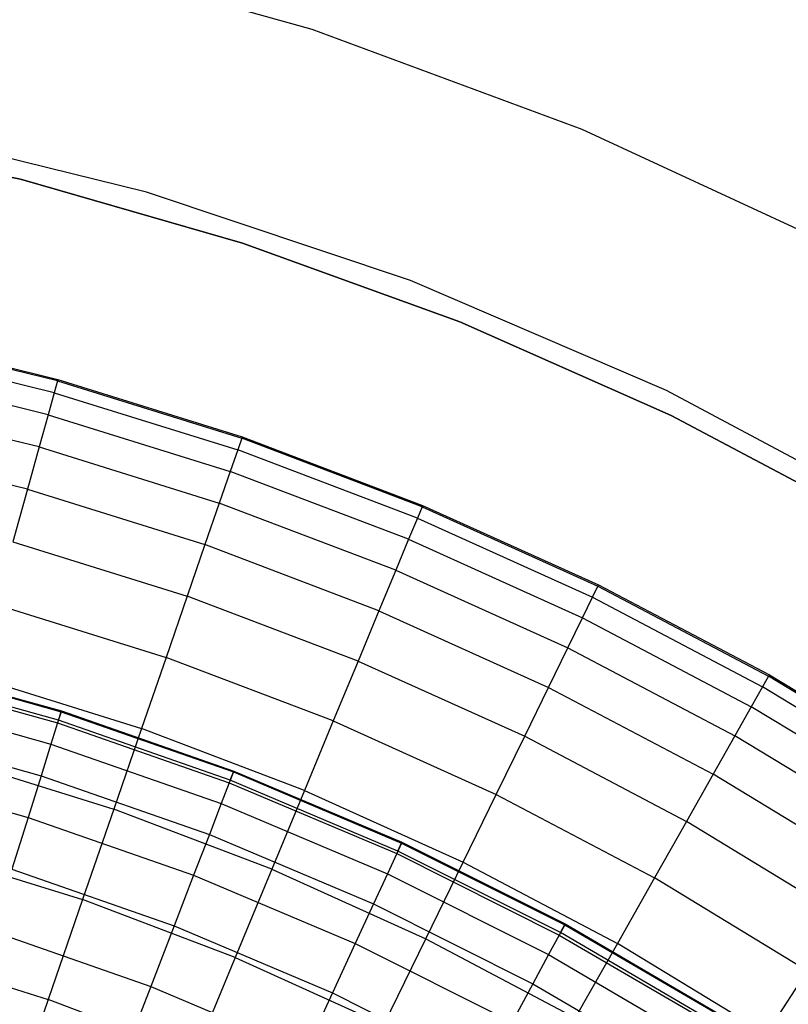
# Model space of a CAD drawing. Extents: x -390 to 397, y -401 to 400.
# Tile 88 of 192: x -236.55 to -232.78, y -283.96 to -279.14. Entities that reach past the tile are written whole.
import ezdxf

# ---------------------------------------------------------------- set-up
doc = ezdxf.new("R2010")
doc.units = 0
doc.header["$LTSCALE"] = 25.4
doc.layers.get('0').update_dxf_attribs({"linetype": 'CONTINUOUS'})

# ---------------------------------------------------------------- blocks, each defined once
blk = doc.blocks.new('FOURTY_ROUND_VII_ZWIS_STL')
at = {"color": 0}
for p, q in [((-236.4743, -278.8035, -992), (-235.1173, -279.1839, -992)), ((-236.4743, -278.8035, -989.9545), (-235.1173, -279.1839, -989.9545)), ((-236.4743, -278.8035, -992), (-235.1173, -279.1839, -992)), ((-236.4743, -278.8035, -989.9545), (-235.1173, -279.1839, -989.9545)), ((-235.1173, -279.1839, -992), (-233.7954, -279.6723, -992)), ((-235.1173, -279.1839, -989.9545), (-235.1173, -279.1839, -992)), ((-235.1173, -279.1839, -989.9545), (-233.7954, -279.6723, -989.9545)), ((-235.1173, -279.1839, -992), (-233.7954, -279.6723, -992)), ((-235.1173, -279.1839, -989.9545), (-235.1173, -279.1839, -992)), ((-235.1173, -279.1839, -989.9545), (-233.7954, -279.6723, -989.9545)), ((-237.6523, -279.6823, -991.75), (-236.545, -279.9184, -991.75)), ((-236.545, -279.9184, -992), (-237.6523, -279.6823, -992)), ((-237.6523, -279.6823, -991.75), (-236.545, -279.9184, -991.75)), ((-236.545, -279.9184, -992), (-237.6523, -279.6823, -992)), ((-235.9274, -279.9812, -992), (-237.2519, -279.6564, -992)), ((-235.9274, -279.9812, -992), (-237.2519, -279.6564, -992)), ((-235.9274, -279.9812, -991.5), (-237.2519, -279.6564, -991.5)), ((-235.9274, -279.9812, -991.5), (-237.2519, -279.6564, -991.5)), ((-233.7954, -279.6723, -992), (-232.517, -280.2655, -992)), ((-233.7954, -279.6723, -989.9545), (-233.7954, -279.6723, -992)), ((-233.7954, -279.6723, -989.9545), (-232.517, -280.2655, -989.9545)), ((-233.7954, -279.6723, -992), (-232.517, -280.2655, -992)), ((-233.7954, -279.6723, -989.9545), (-233.7954, -279.6723, -992)), ((-233.7954, -279.6723, -989.9545), (-232.517, -280.2655, -989.9545)), ((-236.545, -279.9184, -991.75), (-236.545, -279.9184, -992)), ((-236.545, -279.9184, -991.75), (-235.4567, -280.2303, -991.75)), ((-235.4567, -280.2303, -992), (-236.545, -279.9184, -992)), ((-236.545, -279.9184, -991.75), (-236.545, -279.9184, -992)), ((-236.545, -279.9184, -991.75), (-235.4567, -280.2303, -991.75)), ((-235.4567, -280.2303, -992), (-236.545, -279.9184, -992)), ((-234.6343, -280.4143, -992), (-235.9274, -279.9812, -992)), ((-235.9274, -279.9812, -992), (-235.9274, -279.9812, -991.5)), ((-235.9274, -279.9812, -992), (-235.9274, -279.9812, -991.5)), ((-234.6343, -280.4143, -992), (-235.9274, -279.9812, -992)), ((-234.6343, -280.4143, -991.5), (-235.9274, -279.9812, -991.5)), ((-234.6343, -280.4143, -991.5), (-235.9274, -279.9812, -991.5)), ((-235.4567, -280.2303, -991.75), (-235.4567, -280.2303, -992)), ((-235.4567, -280.2303, -991.75), (-234.3925, -280.6165, -991.75)), ((-234.3925, -280.6165, -992), (-235.4567, -280.2303, -992)), ((-235.4567, -280.2303, -991.75), (-235.4567, -280.2303, -992)), ((-235.4567, -280.2303, -991.75), (-234.3925, -280.6165, -991.75)), ((-234.3925, -280.6165, -992), (-235.4567, -280.2303, -992)), ((-233.3813, -280.9527, -992), (-234.6343, -280.4143, -992)), ((-234.6343, -280.4143, -992), (-234.6343, -280.4143, -991.5)), ((-234.6343, -280.4143, -992), (-234.6343, -280.4143, -991.5)), ((-233.3813, -280.9527, -992), (-234.6343, -280.4143, -992)), ((-233.3813, -280.9527, -991.5), (-234.6343, -280.4143, -991.5)), ((-233.3813, -280.9527, -991.5), (-234.6343, -280.4143, -991.5)), ((-234.3925, -280.6165, -991.75), (-234.3925, -280.6165, -992)), ((-234.3925, -280.6165, -991.75), (-233.3575, -281.0752, -991.75)), ((-233.3575, -281.0752, -992), (-234.3925, -280.6165, -992)), ((-234.3925, -280.6165, -991.75), (-234.3925, -280.6165, -992)), ((-234.3925, -280.6165, -991.75), (-233.3575, -281.0752, -991.75)), ((-233.3575, -281.0752, -992), (-234.3925, -280.6165, -992)), ((-236.3632, -280.9053, -988.4842), (-237.2809, -280.6799, -988.4842)), ((-236.3632, -280.9053, -988.4842), (-237.2809, -280.6799, -988.4842)), ((-237.2792, -280.6721, -989.9545), (-236.3611, -280.8976, -989.9545)), ((-237.2792, -280.6721, -989.9545), (-236.3611, -280.8976, -989.9545)), ((-236.3793, -280.963, -987.0152), (-237.2934, -280.7385, -987.0152)), ((-236.3793, -280.963, -987.0152), (-237.2934, -280.7385, -987.0152)), ((-236.4093, -281.0708, -985.5491), (-237.3167, -280.8479, -985.5491)), ((-236.4093, -281.0708, -985.5491), (-237.3167, -280.8479, -985.5491)), ((-236.3611, -280.8976, -989.9545), (-236.3632, -280.9053, -988.4842)), ((-236.3611, -280.8976, -989.9545), (-236.3632, -280.9053, -988.4842)), ((-236.3611, -280.8976, -989.9545), (-235.4585, -281.1787, -989.9545)), ((-236.3611, -280.8976, -989.9545), (-235.4585, -281.1787, -989.9545)), ((-236.3632, -280.9053, -988.4842), (-236.3793, -280.963, -987.0152)), ((-236.3632, -280.9053, -988.4842), (-236.3793, -280.963, -987.0152)), ((-236.3632, -280.9053, -988.4842), (-235.4611, -281.1862, -988.4842)), ((-236.3632, -280.9053, -988.4842), (-235.4611, -281.1862, -988.4842)), ((-236.3793, -280.963, -987.0152), (-236.4093, -281.0708, -985.5491)), ((-236.3793, -280.963, -987.0152), (-236.4093, -281.0708, -985.5491)), ((-236.3793, -280.963, -987.0152), (-235.4806, -281.2429, -987.0152)), ((-236.3793, -280.963, -987.0152), (-235.4806, -281.2429, -987.0152)), ((-232.1771, -281.5927, -992), (-233.3813, -280.9527, -992)), ((-233.3813, -280.9527, -992), (-233.3813, -280.9527, -991.5)), ((-233.3813, -280.9527, -992), (-233.3813, -280.9527, -991.5)), ((-232.1771, -281.5927, -992), (-233.3813, -280.9527, -992)), ((-232.1771, -281.5927, -991.5), (-233.3813, -280.9527, -991.5)), ((-232.1771, -281.5927, -991.5), (-233.3813, -280.9527, -991.5)), ((-236.4531, -281.2284, -984.088), (-237.3509, -281.0079, -984.088)), ((-236.4531, -281.2284, -984.088), (-237.3509, -281.0079, -984.088)), ((-236.4093, -281.0708, -985.5491), (-236.4531, -281.2284, -984.088)), ((-236.4093, -281.0708, -985.5491), (-236.4531, -281.2284, -984.088)), ((-236.4093, -281.0708, -985.5491), (-235.5171, -281.3486, -985.5491)), ((-236.4093, -281.0708, -985.5491), (-235.5171, -281.3486, -985.5491)), ((-233.3575, -281.0752, -991.75), (-233.3575, -281.0752, -992)), ((-233.3575, -281.0752, -991.75), (-232.3566, -281.6043, -991.75)), ((-232.3566, -281.6043, -992), (-233.3575, -281.0752, -992)), ((-233.3575, -281.0752, -991.75), (-233.3575, -281.0752, -992)), ((-233.3575, -281.0752, -991.75), (-232.3566, -281.6043, -991.75)), ((-232.3566, -281.6043, -992), (-233.3575, -281.0752, -992)), ((-235.4611, -281.1862, -988.4842), (-235.4806, -281.2429, -987.0152)), ((-235.4611, -281.1862, -988.4842), (-235.4806, -281.2429, -987.0152)), ((-235.4585, -281.1787, -989.9545), (-235.4611, -281.1862, -988.4842)), ((-235.4585, -281.1787, -989.9545), (-235.4611, -281.1862, -988.4842)), ((-234.5777, -281.5216, -988.4842), (-235.4611, -281.1862, -988.4842)), ((-234.5777, -281.5216, -988.4842), (-235.4611, -281.1862, -988.4842)), ((-235.4585, -281.1787, -989.9545), (-234.5747, -281.5143, -989.9545)), ((-235.4585, -281.1787, -989.9545), (-234.5747, -281.5143, -989.9545)), ((-236.5108, -281.4357, -982.6336), (-237.3958, -281.2183, -982.6336)), ((-236.5108, -281.4357, -982.6336), (-237.3958, -281.2183, -982.6336)), ((-236.4531, -281.2284, -984.088), (-236.5108, -281.4357, -982.6336)), ((-236.4531, -281.2284, -984.088), (-236.5108, -281.4357, -982.6336)), ((-236.4531, -281.2284, -984.088), (-235.5705, -281.5033, -984.088)), ((-236.4531, -281.2284, -984.088), (-235.5705, -281.5033, -984.088)), ((-235.4806, -281.2429, -987.0152), (-235.5171, -281.3486, -985.5491)), ((-235.4806, -281.2429, -987.0152), (-235.5171, -281.3486, -985.5491)), ((-234.6007, -281.577, -987.0152), (-235.4806, -281.2429, -987.0152)), ((-234.6007, -281.577, -987.0152), (-235.4806, -281.2429, -987.0152)), ((-235.5171, -281.3486, -985.5491), (-235.5705, -281.5033, -984.088)), ((-235.5171, -281.3486, -985.5491), (-235.5705, -281.5033, -984.088)), ((-234.6436, -281.6803, -985.5491), (-235.5171, -281.3486, -985.5491)), ((-234.6436, -281.6803, -985.5491), (-235.5171, -281.3486, -985.5491)), ((-236.5108, -281.4357, -982.6336), (-236.5823, -281.6924, -981.1876)), ((-236.5108, -281.4357, -982.6336), (-236.5823, -281.6924, -981.1876)), ((-236.5108, -281.4357, -982.6336), (-235.6407, -281.7067, -982.6336)), ((-236.5108, -281.4357, -982.6336), (-235.6407, -281.7067, -982.6336)), ((-235.5705, -281.5033, -984.088), (-235.6407, -281.7067, -982.6336)), ((-235.5705, -281.5033, -984.088), (-235.6407, -281.7067, -982.6336)), ((-234.7063, -281.8314, -984.088), (-235.5705, -281.5033, -984.088)), ((-234.7063, -281.8314, -984.088), (-235.5705, -281.5033, -984.088)), ((-234.5777, -281.5216, -988.4842), (-234.6007, -281.577, -987.0152)), ((-234.5777, -281.5216, -988.4842), (-234.6007, -281.577, -987.0152)), ((-234.5747, -281.5143, -989.9545), (-234.5777, -281.5216, -988.4842)), ((-234.5747, -281.5143, -989.9545), (-234.5777, -281.5216, -988.4842)), ((-234.5777, -281.5216, -988.4842), (-233.7164, -281.9103, -988.4842)), ((-234.5777, -281.5216, -988.4842), (-233.7164, -281.9103, -988.4842)), ((-234.5747, -281.5143, -989.9545), (-233.713, -281.9031, -989.9545)), ((-234.5747, -281.5143, -989.9545), (-233.713, -281.9031, -989.9545)), ((-234.6007, -281.577, -987.0152), (-234.6436, -281.6803, -985.5491)), ((-234.6007, -281.577, -987.0152), (-234.6436, -281.6803, -985.5491)), ((-234.6007, -281.577, -987.0152), (-233.7428, -281.9642, -987.0152)), ((-234.6007, -281.577, -987.0152), (-233.7428, -281.9642, -987.0152)), ((-236.5823, -281.6924, -981.1876), (-235.7277, -281.9586, -981.1876)), ((-236.5823, -281.6924, -981.1876), (-235.7277, -281.9586, -981.1876)), ((-235.6407, -281.7067, -982.6336), (-235.7277, -281.9586, -981.1876)), ((-235.6407, -281.7067, -982.6336), (-235.7277, -281.9586, -981.1876)), ((-234.7888, -282.0302, -982.6336), (-235.6407, -281.7067, -982.6336)), ((-234.7888, -282.0302, -982.6336), (-235.6407, -281.7067, -982.6336)), ((-234.6436, -281.6803, -985.5491), (-234.7063, -281.8314, -984.088)), ((-234.6436, -281.6803, -985.5491), (-234.7063, -281.8314, -984.088)), ((-234.6436, -281.6803, -985.5491), (-233.7919, -282.0647, -985.5491)), ((-234.6436, -281.6803, -985.5491), (-233.7919, -282.0647, -985.5491)), ((-234.7063, -281.8314, -984.088), (-234.7888, -282.0302, -982.6336)), ((-234.7063, -281.8314, -984.088), (-234.7888, -282.0302, -982.6336)), ((-234.7063, -281.8314, -984.088), (-233.8637, -282.2117, -984.088)), ((-234.7063, -281.8314, -984.088), (-233.8637, -282.2117, -984.088)), ((-233.7428, -281.9642, -987.0152), (-233.7164, -281.9103, -988.4842)), ((-233.7428, -281.9642, -987.0152), (-233.7164, -281.9103, -988.4842)), ((-233.7164, -281.9103, -988.4842), (-233.713, -281.9031, -989.9545)), ((-233.7164, -281.9103, -988.4842), (-233.713, -281.9031, -989.9545)), ((-233.7164, -281.9103, -988.4842), (-232.8805, -282.3507, -988.4842)), ((-233.7164, -281.9103, -988.4842), (-232.8805, -282.3507, -988.4842)), ((-233.713, -281.9031, -989.9545), (-232.8766, -282.3438, -989.9545)), ((-233.713, -281.9031, -989.9545), (-232.8766, -282.3438, -989.9545)), ((-235.7277, -281.9586, -981.1876), (-235.8313, -282.2586, -979.7521)), ((-235.7277, -281.9586, -981.1876), (-235.8313, -282.2586, -979.7521)), ((-234.8909, -282.2763, -981.1876), (-235.7277, -281.9586, -981.1876)), ((-234.8909, -282.2763, -981.1876), (-235.7277, -281.9586, -981.1876)), ((-236.6674, -281.9982, -979.7521), (-235.8313, -282.2586, -979.7521)), ((-236.6674, -281.9982, -979.7521), (-235.8313, -282.2586, -979.7521)), ((-233.7919, -282.0647, -985.5491), (-233.7428, -281.9642, -987.0152)), ((-233.7919, -282.0647, -985.5491), (-233.7428, -281.9642, -987.0152)), ((-233.7428, -281.9642, -987.0152), (-232.91, -282.4029, -987.0152)), ((-233.7428, -281.9642, -987.0152), (-232.91, -282.4029, -987.0152)), ((-234.7888, -282.0302, -982.6336), (-234.8909, -282.2763, -981.1876)), ((-234.7888, -282.0302, -982.6336), (-234.8909, -282.2763, -981.1876)), ((-234.7888, -282.0302, -982.6336), (-233.9581, -282.405, -982.6336)), ((-234.7888, -282.0302, -982.6336), (-233.9581, -282.405, -982.6336)), ((-233.8637, -282.2117, -984.088), (-233.7919, -282.0647, -985.5491)), ((-233.8637, -282.2117, -984.088), (-233.7919, -282.0647, -985.5491)), ((-233.7919, -282.0647, -985.5491), (-232.9651, -282.5002, -985.5491)), ((-233.7919, -282.0647, -985.5491), (-232.9651, -282.5002, -985.5491)), ((-233.9581, -282.405, -982.6336), (-233.8637, -282.2117, -984.088)), ((-233.9581, -282.405, -982.6336), (-233.8637, -282.2117, -984.088)), ((-233.8637, -282.2117, -984.088), (-233.0458, -282.6425, -984.088)), ((-233.8637, -282.2117, -984.088), (-233.0458, -282.6425, -984.088)), ((-237.2065, -282.2846, -988.5995), (-236.3454, -282.5245, -988.5995)), ((-237.2065, -282.2846, -988.5995), (-236.3454, -282.5245, -988.5995)), ((-237.2054, -282.2804, -990.0501), (-236.3441, -282.5203, -990.0501)), ((-237.2054, -282.2804, -990.0501), (-236.3441, -282.5203, -990.0501)), ((-235.8313, -282.2586, -979.7521), (-235.9513, -282.6064, -978.3286)), ((-235.8313, -282.2586, -979.7521), (-235.9513, -282.6064, -978.3286)), ((-235.0126, -282.5695, -979.7521), (-235.8313, -282.2586, -979.7521)), ((-235.0126, -282.5695, -979.7521), (-235.8313, -282.2586, -979.7521)), ((-234.8909, -282.2763, -981.1876), (-235.0126, -282.5695, -979.7521)), ((-234.8909, -282.2763, -981.1876), (-235.0126, -282.5695, -979.7521)), ((-234.8909, -282.2763, -981.1876), (-234.0751, -282.6444, -981.1876)), ((-234.8909, -282.2763, -981.1876), (-234.0751, -282.6444, -981.1876)), ((-237.22, -282.3399, -987.15), (-236.3624, -282.5788, -987.15)), ((-237.22, -282.3399, -987.15), (-236.3624, -282.5788, -987.15)), ((-236.3585, -282.5664, -991.5), (-237.2169, -282.3272, -991.5)), ((-236.3585, -282.5664, -991.5), (-237.2169, -282.3272, -991.5)), ((-232.8766, -282.3438, -989.9545), (-232.8805, -282.3507, -988.4842)), ((-232.8766, -282.3438, -989.9545), (-232.8805, -282.3507, -988.4842)), ((-232.8766, -282.3438, -989.9545), (-232.0686, -282.8346, -989.9545)), ((-232.8766, -282.3438, -989.9545), (-232.0686, -282.8346, -989.9545)), ((-236.766, -282.3528, -978.3286), (-235.9513, -282.6064, -978.3286)), ((-236.766, -282.3528, -978.3286), (-235.9513, -282.6064, -978.3286)), ((-232.8805, -282.3507, -988.4842), (-232.91, -282.4029, -987.0152)), ((-232.8805, -282.3507, -988.4842), (-232.91, -282.4029, -987.0152)), ((-232.0729, -282.8413, -988.4842), (-232.8805, -282.3507, -988.4842)), ((-232.0729, -282.8413, -988.4842), (-232.8805, -282.3507, -988.4842)), ((-234.0751, -282.6444, -981.1876), (-233.9581, -282.405, -982.6336)), ((-234.0751, -282.6444, -981.1876), (-233.9581, -282.405, -982.6336)), ((-233.9581, -282.405, -982.6336), (-233.1518, -282.8298, -982.6336)), ((-233.9581, -282.405, -982.6336), (-233.1518, -282.8298, -982.6336)), ((-232.91, -282.4029, -987.0152), (-232.9651, -282.5002, -985.5491)), ((-232.91, -282.4029, -987.0152), (-232.9651, -282.5002, -985.5491)), ((-232.1056, -282.8916, -987.0152), (-232.91, -282.4029, -987.0152)), ((-232.1056, -282.8916, -987.0152), (-232.91, -282.4029, -987.0152)), ((-237.2459, -282.4461, -985.7034), (-236.3951, -282.6832, -985.7034)), ((-237.2459, -282.4461, -985.7034), (-236.3951, -282.6832, -985.7034)), ((-236.3454, -282.5245, -988.5995), (-236.3624, -282.5788, -987.15)), ((-236.3454, -282.5245, -988.5995), (-236.3624, -282.5788, -987.15)), ((-236.3585, -282.5664, -991.5), (-236.3441, -282.5203, -990.0501)), ((-236.3585, -282.5664, -991.5), (-236.3441, -282.5203, -990.0501)), ((-236.3441, -282.5203, -990.0501), (-236.3454, -282.5245, -988.5995)), ((-236.3441, -282.5203, -990.0501), (-236.3454, -282.5245, -988.5995)), ((-236.3454, -282.5245, -988.5995), (-235.5014, -282.819, -988.5995)), ((-236.3454, -282.5245, -988.5995), (-235.5014, -282.819, -988.5995)), ((-236.3441, -282.5203, -990.0501), (-235.4999, -282.815, -990.0501)), ((-236.3441, -282.5203, -990.0501), (-235.4999, -282.815, -990.0501)), ((-232.9651, -282.5002, -985.5491), (-233.0458, -282.6425, -984.088)), ((-232.9651, -282.5002, -985.5491), (-233.0458, -282.6425, -984.088)), ((-232.1665, -282.9854, -985.5491), (-232.9651, -282.5002, -985.5491)), ((-232.1665, -282.9854, -985.5491), (-232.9651, -282.5002, -985.5491)), ((-236.3624, -282.5788, -987.15), (-236.3951, -282.6832, -985.7034)), ((-236.3624, -282.5788, -987.15), (-236.3951, -282.6832, -985.7034)), ((-236.3624, -282.5788, -987.15), (-235.5219, -282.8721, -987.15)), ((-236.3624, -282.5788, -987.15), (-235.5219, -282.8721, -987.15)), ((-235.5172, -282.86, -991.5), (-236.3585, -282.5664, -991.5)), ((-235.5172, -282.86, -991.5), (-236.3585, -282.5664, -991.5)), ((-235.0126, -282.5695, -979.7521), (-235.1536, -282.9093, -978.3286)), ((-235.0126, -282.5695, -979.7521), (-235.1536, -282.9093, -978.3286)), ((-235.0126, -282.5695, -979.7521), (-234.2144, -282.9297, -979.7521)), ((-235.0126, -282.5695, -979.7521), (-234.2144, -282.9297, -979.7521)), ((-237.2843, -282.6032, -984.2618), (-236.4435, -282.8375, -984.2618)), ((-237.2843, -282.6032, -984.2618), (-236.4435, -282.8375, -984.2618)), ((-235.9513, -282.6064, -978.3286), (-236.0878, -283.0016, -976.919)), ((-235.9513, -282.6064, -978.3286), (-236.0878, -283.0016, -976.919)), ((-235.1536, -282.9093, -978.3286), (-235.9513, -282.6064, -978.3286)), ((-235.1536, -282.9093, -978.3286), (-235.9513, -282.6064, -978.3286)), ((-236.3951, -282.6832, -985.7034), (-236.4435, -282.8375, -984.2618)), ((-236.3951, -282.6832, -985.7034), (-236.4435, -282.8375, -984.2618)), ((-236.3951, -282.6832, -985.7034), (-235.5612, -282.9742, -985.7034)), ((-236.3951, -282.6832, -985.7034), (-235.5612, -282.9742, -985.7034)), ((-234.2144, -282.9297, -979.7521), (-234.0751, -282.6444, -981.1876)), ((-234.2144, -282.9297, -979.7521), (-234.0751, -282.6444, -981.1876)), ((-234.0751, -282.6444, -981.1876), (-233.2832, -283.0616, -981.1876)), ((-234.0751, -282.6444, -981.1876), (-233.2832, -283.0616, -981.1876)), ((-233.0458, -282.6425, -984.088), (-233.1518, -282.8298, -982.6336)), ((-233.0458, -282.6425, -984.088), (-233.1518, -282.8298, -982.6336)), ((-232.2557, -283.1225, -984.088), (-233.0458, -282.6425, -984.088)), ((-232.2557, -283.1225, -984.088), (-233.0458, -282.6425, -984.088)), ((-236.8781, -282.7555, -976.919), (-236.0878, -283.0016, -976.919)), ((-236.8781, -282.7555, -976.919), (-236.0878, -283.0016, -976.919)), ((-237.3351, -282.811, -982.827), (-236.5075, -283.0416, -982.827)), ((-237.3351, -282.811, -982.827), (-236.5075, -283.0416, -982.827)), ((-235.5014, -282.819, -988.5995), (-235.5219, -282.8721, -987.15)), ((-235.5014, -282.819, -988.5995), (-235.5219, -282.8721, -987.15)), ((-235.5172, -282.86, -991.5), (-235.4999, -282.815, -990.0501)), ((-235.5172, -282.86, -991.5), (-235.4999, -282.815, -990.0501)), ((-235.4999, -282.815, -990.0501), (-235.5014, -282.819, -988.5995)), ((-235.4999, -282.815, -990.0501), (-235.5014, -282.819, -988.5995)), ((-235.5014, -282.819, -988.5995), (-234.6781, -283.1671, -988.5995)), ((-235.5014, -282.819, -988.5995), (-234.6781, -283.1671, -988.5995)), ((-235.4999, -282.815, -990.0501), (-234.6763, -283.1631, -990.0501)), ((-235.4999, -282.815, -990.0501), (-234.6763, -283.1631, -990.0501)), ((-233.1518, -282.8298, -982.6336), (-233.2832, -283.0616, -981.1876)), ((-233.1518, -282.8298, -982.6336), (-233.2832, -283.0616, -981.1876)), ((-232.373, -283.3029, -982.6336), (-233.1518, -282.8298, -982.6336)), ((-232.373, -283.3029, -982.6336), (-233.1518, -282.8298, -982.6336)), ((-236.4435, -282.8375, -984.2618), (-236.5075, -283.0416, -982.827)), ((-236.4435, -282.8375, -984.2618), (-236.5075, -283.0416, -982.827)), ((-236.4435, -282.8375, -984.2618), (-235.6194, -283.1251, -984.2618)), ((-236.4435, -282.8375, -984.2618), (-235.6194, -283.1251, -984.2618)), ((-235.5219, -282.8721, -987.15), (-235.5612, -282.9742, -985.7034)), ((-235.5219, -282.8721, -987.15), (-235.5612, -282.9742, -985.7034)), ((-235.5219, -282.8721, -987.15), (-234.7019, -283.2188, -987.15)), ((-235.5219, -282.8721, -987.15), (-234.7019, -283.2188, -987.15)), ((-234.6965, -283.2069, -991.5), (-235.5172, -282.86, -991.5)), ((-234.6965, -283.2069, -991.5), (-235.5172, -282.86, -991.5)), ((-235.1536, -282.9093, -978.3286), (-235.3139, -283.2955, -976.919)), ((-235.1536, -282.9093, -978.3286), (-235.3139, -283.2955, -976.919)), ((-235.1536, -282.9093, -978.3286), (-234.3759, -283.2603, -978.3286)), ((-235.1536, -282.9093, -978.3286), (-234.3759, -283.2603, -978.3286)), ((-235.5612, -282.9742, -985.7034), (-235.6194, -283.1251, -984.2618)), ((-235.5612, -282.9742, -985.7034), (-235.6194, -283.1251, -984.2618)), ((-235.5612, -282.9742, -985.7034), (-234.7477, -283.3181, -985.7034)), ((-235.5612, -282.9742, -985.7034), (-234.7477, -283.3181, -985.7034)), ((-234.3759, -283.2603, -978.3286), (-234.2144, -282.9297, -979.7521)), ((-234.3759, -283.2603, -978.3286), (-234.2144, -282.9297, -979.7521)), ((-234.2144, -282.9297, -979.7521), (-233.4396, -283.3378, -979.7521)), ((-234.2144, -282.9297, -979.7521), (-233.4396, -283.3378, -979.7521)), ((-236.0878, -283.0016, -976.919), (-236.2404, -283.4437, -975.5251)), ((-236.0878, -283.0016, -976.919), (-236.2404, -283.4437, -975.5251)), ((-235.3139, -283.2955, -976.919), (-236.0878, -283.0016, -976.919)), ((-235.3139, -283.2955, -976.919), (-236.0878, -283.0016, -976.919)), ((-236.5075, -283.0416, -982.827), (-236.5869, -283.2951, -981.4009)), ((-236.5075, -283.0416, -982.827), (-236.5869, -283.2951, -981.4009)), ((-236.5075, -283.0416, -982.827), (-235.6963, -283.3247, -982.827)), ((-236.5075, -283.0416, -982.827), (-235.6963, -283.3247, -982.827)), ((-233.2832, -283.0616, -981.1876), (-233.4396, -283.3378, -979.7521)), ((-233.2832, -283.0616, -981.1876), (-233.4396, -283.3378, -979.7521)), ((-232.5182, -283.5263, -981.1876), (-233.2832, -283.0616, -981.1876)), ((-232.5182, -283.5263, -981.1876), (-233.2832, -283.0616, -981.1876)), ((-235.6194, -283.1251, -984.2618), (-235.6963, -283.3247, -982.827)), ((-235.6194, -283.1251, -984.2618), (-235.6963, -283.3247, -982.827)), ((-235.6194, -283.1251, -984.2618), (-234.8154, -283.465, -984.2618)), ((-235.6194, -283.1251, -984.2618), (-234.8154, -283.465, -984.2618)), ((-234.6781, -283.1671, -988.5995), (-234.7019, -283.2188, -987.15)), ((-234.6781, -283.1671, -988.5995), (-234.7019, -283.2188, -987.15)), ((-234.6965, -283.2069, -991.5), (-234.6763, -283.1631, -990.0501)), ((-234.6965, -283.2069, -991.5), (-234.6763, -283.1631, -990.0501)), ((-234.6763, -283.1631, -990.0501), (-234.6781, -283.1671, -988.5995)), ((-234.6763, -283.1631, -990.0501), (-234.6781, -283.1671, -988.5995)), ((-234.6781, -283.1671, -988.5995), (-233.8788, -283.5671, -988.5995)), ((-234.6781, -283.1671, -988.5995), (-233.8788, -283.5671, -988.5995)), ((-234.6763, -283.1631, -990.0501), (-233.8767, -283.5633, -990.0501)), ((-234.6763, -283.1631, -990.0501), (-233.8767, -283.5633, -990.0501)), ((-237.0034, -283.2061, -975.5251), (-236.2404, -283.4437, -975.5251)), ((-237.0034, -283.2061, -975.5251), (-236.2404, -283.4437, -975.5251)), ((-233.8997, -283.6057, -991.5), (-234.6965, -283.2069, -991.5)), ((-233.8997, -283.6057, -991.5), (-234.6965, -283.2069, -991.5)), ((-234.7019, -283.2188, -987.15), (-234.7477, -283.3181, -985.7034)), ((-234.7019, -283.2188, -987.15), (-234.7477, -283.3181, -985.7034)), ((-234.7019, -283.2188, -987.15), (-233.9058, -283.6172, -987.15)), ((-234.7019, -283.2188, -987.15), (-233.9058, -283.6172, -987.15)), ((-234.5594, -283.636, -976.919), (-234.3759, -283.2603, -978.3286)), ((-234.5594, -283.636, -976.919), (-234.3759, -283.2603, -978.3286)), ((-234.3759, -283.2603, -978.3286), (-233.621, -283.658, -978.3286)), ((-234.3759, -283.2603, -978.3286), (-233.621, -283.658, -978.3286)), ((-236.5869, -283.2951, -981.4009), (-235.7919, -283.5726, -981.4009)), ((-236.5869, -283.2951, -981.4009), (-235.7919, -283.5726, -981.4009)), ((-235.3139, -283.2955, -976.919), (-235.4932, -283.7274, -975.5251)), ((-235.3139, -283.2955, -976.919), (-235.4932, -283.7274, -975.5251)), ((-235.3139, -283.2955, -976.919), (-234.5594, -283.636, -976.919)), ((-235.3139, -283.2955, -976.919), (-234.5594, -283.636, -976.919)), ((-235.6963, -283.3247, -982.827), (-235.7919, -283.5726, -981.4009)), ((-235.6963, -283.3247, -982.827), (-235.7919, -283.5726, -981.4009)), ((-235.6963, -283.3247, -982.827), (-234.905, -283.6592, -982.827)), ((-235.6963, -283.3247, -982.827), (-234.905, -283.6592, -982.827)), ((-234.7477, -283.3181, -985.7034), (-234.8154, -283.465, -984.2618)), ((-234.7477, -283.3181, -985.7034), (-234.8154, -283.465, -984.2618)), ((-234.7477, -283.3181, -985.7034), (-233.9579, -283.7134, -985.7034)), ((-234.7477, -283.3181, -985.7034), (-233.9579, -283.7134, -985.7034)), ((-233.4396, -283.3378, -979.7521), (-233.621, -283.658, -978.3286)), ((-233.4396, -283.3378, -979.7521), (-233.621, -283.658, -978.3286)), ((-232.6912, -283.7925, -979.7521), (-233.4396, -283.3378, -979.7521)), ((-232.6912, -283.7925, -979.7521), (-233.4396, -283.3378, -979.7521)), ((-236.2404, -283.4437, -975.5251), (-236.4089, -283.9321, -974.1486)), ((-236.2404, -283.4437, -975.5251), (-236.4089, -283.9321, -974.1486)), ((-235.4932, -283.7274, -975.5251), (-236.2404, -283.4437, -975.5251)), ((-235.4932, -283.7274, -975.5251), (-236.2404, -283.4437, -975.5251)), ((-234.8154, -283.465, -984.2618), (-234.905, -283.6592, -982.827)), ((-234.8154, -283.465, -984.2618), (-234.905, -283.6592, -982.827)), ((-234.8154, -283.465, -984.2618), (-234.0349, -283.8556, -984.2618)), ((-234.8154, -283.465, -984.2618), (-234.0349, -283.8556, -984.2618)), ((-236.6818, -283.5978, -979.9853), (-235.906, -283.8687, -979.9853)), ((-236.6818, -283.5978, -979.9853), (-235.906, -283.8687, -979.9853)), ((-235.7919, -283.5726, -981.4009), (-235.906, -283.8687, -979.9853)), ((-235.7919, -283.5726, -981.4009), (-235.906, -283.8687, -979.9853)), ((-235.7919, -283.5726, -981.4009), (-235.0162, -283.9005, -981.4009)), ((-235.7919, -283.5726, -981.4009), (-235.0162, -283.9005, -981.4009)), ((-233.8788, -283.5671, -988.5995), (-233.9058, -283.6172, -987.15)), ((-233.8788, -283.5671, -988.5995), (-233.9058, -283.6172, -987.15)), ((-233.8997, -283.6057, -991.5), (-233.8767, -283.5633, -990.0501)), ((-233.8997, -283.6057, -991.5), (-233.8767, -283.5633, -990.0501)), ((-233.8767, -283.5633, -990.0501), (-233.8788, -283.5671, -988.5995)), ((-233.8767, -283.5633, -990.0501), (-233.8788, -283.5671, -988.5995)), ((-233.8788, -283.5671, -988.5995), (-233.1067, -284.0176, -988.5995)), ((-233.8788, -283.5671, -988.5995), (-233.1067, -284.0176, -988.5995)), ((-233.8767, -283.5633, -990.0501), (-233.1044, -284.0139, -990.0501)), ((-233.8767, -283.5633, -990.0501), (-233.1044, -284.0139, -990.0501)), ((-234.7647, -284.0562, -975.5251), (-234.5594, -283.636, -976.919)), ((-234.7647, -284.0562, -975.5251), (-234.5594, -283.636, -976.919)), ((-234.5594, -283.636, -976.919), (-233.8271, -284.0218, -976.919)), ((-234.5594, -283.636, -976.919), (-233.8271, -284.0218, -976.919)), ((-233.9058, -283.6172, -987.15), (-233.9579, -283.7134, -985.7034)), ((-233.9058, -283.6172, -987.15), (-233.9579, -283.7134, -985.7034)), ((-233.9058, -283.6172, -987.15), (-233.1369, -284.0658, -987.15)), ((-233.9058, -283.6172, -987.15), (-233.1369, -284.0658, -987.15)), ((-233.13, -284.0548, -991.5), (-233.8997, -283.6057, -991.5)), ((-233.13, -284.0548, -991.5), (-233.8997, -283.6057, -991.5)), ((-234.905, -283.6592, -982.827), (-235.0162, -283.9005, -981.4009)), ((-234.905, -283.6592, -982.827), (-235.0162, -283.9005, -981.4009)), ((-234.905, -283.6592, -982.827), (-234.1367, -284.0437, -982.827)), ((-234.905, -283.6592, -982.827), (-234.1367, -284.0437, -982.827)), ((-233.621, -283.658, -978.3286), (-233.8271, -284.0218, -976.919)), ((-233.621, -283.658, -978.3286), (-233.8271, -284.0218, -976.919)), ((-232.8918, -284.101, -978.3286), (-233.621, -283.658, -978.3286)), ((-232.8918, -284.101, -978.3286), (-233.621, -283.658, -978.3286)), ((-237.142, -283.7038, -974.1486), (-236.4089, -283.9321, -974.1486)), ((-237.142, -283.7038, -974.1486), (-236.4089, -283.9321, -974.1486)), ((-235.4932, -283.7274, -975.5251), (-235.6912, -284.2046, -974.1486)), ((-235.4932, -283.7274, -975.5251), (-235.6912, -284.2046, -974.1486)), ((-235.4932, -283.7274, -975.5251), (-234.7647, -284.0562, -975.5251)), ((-235.4932, -283.7274, -975.5251), (-234.7647, -284.0562, -975.5251)), ((-233.9579, -283.7134, -985.7034), (-234.0349, -283.8556, -984.2618)), ((-233.9579, -283.7134, -985.7034), (-234.0349, -283.8556, -984.2618)), ((-233.9579, -283.7134, -985.7034), (-233.1951, -284.1585, -985.7034)), ((-233.9579, -283.7134, -985.7034), (-233.1951, -284.1585, -985.7034)), ((-232.6912, -283.7925, -979.7521), (-232.8918, -284.101, -978.3286)), ((-232.6912, -283.7925, -979.7521), (-232.8918, -284.101, -978.3286)), ((-235.906, -283.8687, -979.9853), (-236.0384, -284.2123, -978.5822)), ((-235.906, -283.8687, -979.9853), (-236.0384, -284.2123, -978.5822)), ((-235.906, -283.8687, -979.9853), (-235.149, -284.1886, -979.9853)), ((-235.906, -283.8687, -979.9853), (-235.149, -284.1886, -979.9853)), ((-234.0349, -283.8556, -984.2618), (-234.1367, -284.0437, -982.827)), ((-234.0349, -283.8556, -984.2618), (-234.1367, -284.0437, -982.827)), ((-234.0349, -283.8556, -984.2618), (-233.281, -284.2955, -984.2618)), ((-234.0349, -283.8556, -984.2618), (-233.281, -284.2955, -984.2618)), ((-236.4089, -283.9321, -974.1486), (-236.5933, -284.4662, -972.7912)), ((-236.4089, -283.9321, -974.1486), (-236.5933, -284.4662, -972.7912)), ((-235.6912, -284.2046, -974.1486), (-236.4089, -283.9321, -974.1486)), ((-235.6912, -284.2046, -974.1486), (-236.4089, -283.9321, -974.1486)), ((-235.0162, -283.9005, -981.4009), (-235.149, -284.1886, -979.9853)), ((-235.0162, -283.9005, -981.4009), (-235.149, -284.1886, -979.9853)), ((-235.0162, -283.9005, -981.4009), (-234.2632, -284.2774, -981.4009)), ((-235.0162, -283.9005, -981.4009), (-234.2632, -284.2774, -981.4009))]:
    blk.add_line(p, q, dxfattribs=at)

msp = doc.modelspace()

# ---------------------------------------------------------------- block references
at = {"color": 250}
msp.add_blockref('FOURTY_ROUND_VII_ZWIS_STL', (0, 0), dxfattribs=at)

doc.saveas('drawing.dxf')
